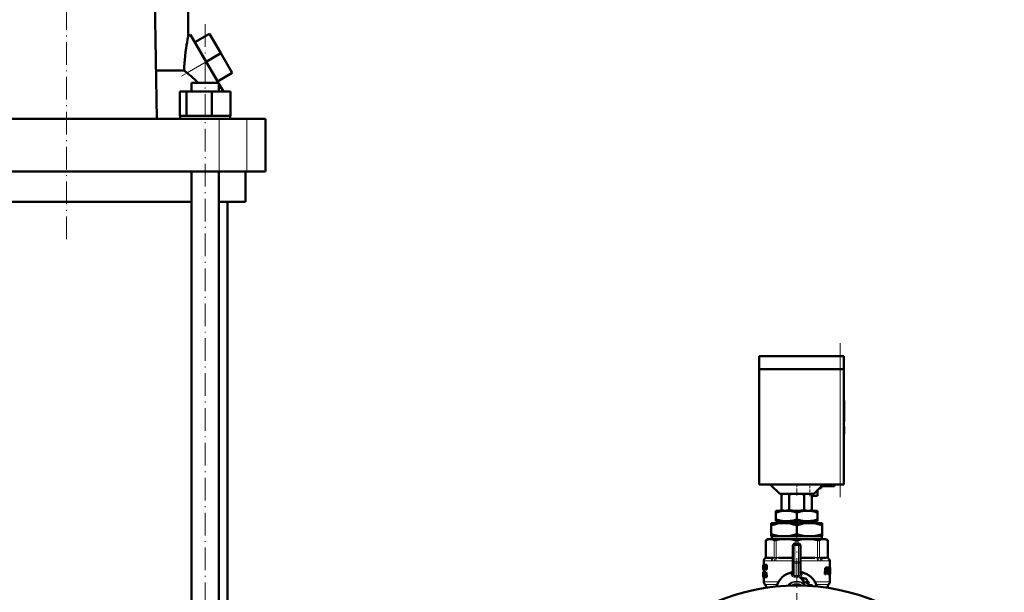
# Model space of a CAD drawing. Extents: x -2073 to 2460, y -1838 to 686.
# Tile 91 of 94: x 1905 to 2427, y -130 to 174. Entities that reach past the tile are written whole.
import ezdxf

# ---------------------------------------------------------------- set-up
doc = ezdxf.new("R2010")
doc.units = 0
doc.linetypes.add('DASHDOT', pattern=[18.5, 12, -3, 0.5, -3])

msp = doc.modelspace()

# ---------------------------------------------------------------- linework, layer by layer
at = {"color": 7, "linetype": 'DASHDOT', "lineweight": 18}
for p, q in [((1930.12, 57.15), (1930.12, 295.23)), ((2003.66, -210.91), (2003.66, 171.89)), ((1991.15, 143.62), (2012.19, 155.77)), ((2340.27, -79.66), (2340.27, 1.94)), ((2317.27, -93.47), (2317.27, -379.55))]:
    msp.add_line(p, q, dxfattribs=at)
at = {"color": 7, "lineweight": 50}
for p, q in [((1994.62, 164.68), (1994.62, 190.74)), ((1977.07, 183.99), (1978.1, 120.99)), ((1994.62, 164.68), (1996, 165.48)), ((1996, 165.48), (2004.25, 151.19)), ((1998.25, 161.58), (2006.05, 166.08)), ((2012.05, 155.69), (2006.05, 166.08)), ((2004.25, 151.19), (1998.25, 161.58)), ((2004.25, 151.19), (2012.05, 155.69)), ((2018.05, 145.3), (2012.05, 155.69)), ((1977.68, 146.6), (1992.5, 146.6)), ((2010.72, 139.99), (2004.25, 151.19)), ((2010.25, 140.8), (2005.6, 148.86)), ((2010.25, 140.8), (2018.05, 145.3)), ((1996.36, 139.99), (2008.82, 139.99)), ((1996.36, 135.49), (1996.36, 139.99)), ((2008.82, 139.99), (2010.96, 139.99)), ((2010.96, 139.57), (2010.96, 139.99)), ((2010.96, 135.49), (2010.96, 139.99)), ((2012.83, 136.34), (2010.96, 139.57)), ((2012.83, 135.49), (2012.83, 136.34)), ((2012.83, 136.34), (2013.32, 135.49)), ((1990.28, 135.49), (1993.86, 135.49)), ((1990.28, 122.49), (1990.28, 135.49)), ((1993.86, 135.49), (2007.25, 135.49)), ((1993.86, 122.49), (1993.86, 135.49)), ((2007.25, 135.49), (2017.05, 135.49)), ((2007.25, 122.49), (2007.25, 135.49)), ((2017.05, 122.49), (2017.05, 135.49)), ((2017.05, 122.49), (2017.05, 135.49)), ((1849.13, 120.99), (2011.11, 120.99)), ((1990.28, 122.49), (1990.65, 122.49)), ((1990.46, 122.49), (1993.49, 122.49)), ((1990.46, 122.49), (1990.46, 120.99)), ((1993.49, 122.49), (1993.86, 122.49)), ((1993.86, 122.49), (1995.24, 122.49)), ((1995.24, 122.49), (2003.66, 122.49)), ((2003.66, 122.49), (2005.87, 122.49)), ((2005.87, 122.49), (2007.25, 122.49)), ((2007.25, 122.49), (2008.26, 122.49)), ((2008.26, 122.49), (2016.03, 122.49)), ((2011.11, 120.99), (2025.69, 120.99)), ((2016.03, 122.49), (2017.05, 122.49)), ((2016.86, 122.49), (2016.86, 120.99)), ((2016.86, 122.49), (2016.86, 120.99)), ((2025.69, 120.99), (2035.62, 120.99)), ((2035.62, 92.99), (2035.62, 120.99)), ((2011.11, 92.99), (1849.13, 92.99)), ((1996.36, -179.01), (1996.36, 92.99)), ((2010.96, -179.01), (2010.96, 92.99)), ((2025.69, 92.99), (2011.11, 92.99)), ((2025.12, 92.99), (2025.12, 76.99)), ((2035.62, 92.99), (2025.69, 92.99)), ((1996.36, 76.99), (1863.88, 76.99)), ((2025.12, 76.99), (2010.96, 76.99)), ((2015.47, -179.01), (2015.47, 76.99)), ((2297.27, -4.86), (2340.27, -4.86)), ((2297.27, -11.76), (2297.27, -4.86)), ((2342.27, -4.86), (2340.27, -4.86)), ((2342.27, -11.76), (2342.27, -4.86)), ((2297.27, -11.76), (2340.27, -11.76)), ((2297.27, -11.86), (2340.27, -11.86)), ((2297.27, -11.86), (2297.27, -72.86)), ((2297.37, -11.86), (2297.37, -11.76)), ((2342.27, -11.76), (2340.27, -11.76)), ((2340.27, -11.86), (2341.69, -11.86)), ((2341.69, -11.86), (2342.27, -11.86)), ((2342.17, -11.86), (2342.17, -11.76)), ((2342.27, -72.86), (2342.27, -11.86)), ((2342.27, -28.42), (2342.37, -28.42)), ((2342.27, -29.94), (2342.37, -29.94)), ((2342.37, -28.42), (2342.37, -29.94)), ((2342.37, -29.9), (2342.37, -30.89)), ((2342.37, -35.89), (2342.37, -29.94)), ((2342.37, -30.89), (2342.37, -31.89)), ((2342.37, -31.89), (2342.37, -33.9)), ((2342.37, -33.9), (2342.37, -34.53)), ((2342.37, -34.53), (2342.37, -39.47)), ((2342.37, -39.11), (2342.37, -35.89)), ((2342.27, -39.11), (2342.37, -39.11)), ((2342.27, -39.47), (2342.37, -39.47)), ((2342.27, -42.22), (2342.37, -42.22)), ((2342.27, -42.22), (2342.37, -42.22)), ((2342.27, -42.31), (2342.37, -42.31)), ((2342.27, -46.2), (2342.37, -46.2)), ((2342.27, -46.32), (2342.37, -46.32)), ((2342.37, -42.38), (2342.37, -42.22)), ((2342.37, -42.22), (2342.37, -42.22)), ((2342.37, -42.31), (2342.37, -46.2)), ((2342.37, -46.32), (2342.37, -46.2)), ((2297.27, -72.86), (2340.27, -72.86)), ((2308.27, -77.86), (2303.27, -72.86)), ((2331.27, -72.86), (2326.27, -77.86)), ((2337.27, -72.86), (2337.27, -73.86)), ((2341.69, -72.86), (2340.27, -72.86)), ((2342.27, -72.86), (2341.69, -72.86)), ((2308.27, -77.86), (2326.27, -77.86)), ((2310.27, -77.86), (2309.14, -78.16)), ((2309.14, -78.16), (2309.14, -86.57)), ((2313.18, -78.16), (2313.18, -86.57)), ((2321.27, -78.15), (2321.27, -86.59)), ((2324.27, -77.86), (2325.31, -78.14)), ((2325.31, -78.14), (2325.31, -86.59)), ((2328.27, -78.86), (2328.27, -75.86)), ((2329.27, -74.86), (2330.27, -74.86)), ((2337.27, -73.86), (2330.27, -73.86)), ((2330.27, -74.86), (2330.27, -73.86)), ((2325.31, -78.86), (2328.27, -78.86)), ((2306.27, -86.86), (2306.27, -87.84)), ((2311.77, -86.86), (2306.27, -86.86)), ((2306.27, -91.44), (2306.27, -87.84)), ((2310.24, -86.86), (2309.14, -86.57)), ((2310.24, -86.86), (2316.65, -86.86)), ((2322.77, -86.86), (2311.77, -86.86)), ((2317.89, -86.86), (2316.65, -86.86)), ((2317.27, -91.44), (2317.27, -87.84)), ((2317.89, -86.86), (2322.81, -86.86)), ((2328.27, -86.86), (2322.77, -86.86)), ((2323.79, -86.86), (2322.81, -86.86)), ((2323.79, -86.86), (2324.3, -86.86)), ((2324.3, -86.86), (2325.31, -86.59)), ((2328.27, -86.86), (2328.27, -87.84)), ((2328.27, -91.44), (2328.27, -87.84)), ((2303.77, -94.57), (2303.77, -93.36)), ((2310.52, -93.36), (2303.77, -93.36)), ((2306.27, -92.36), (2306.27, -91.44)), ((2310.42, -92.36), (2306.27, -92.36)), ((2306.79, -93.36), (2306.79, -92.36)), ((2310.42, -92.36), (2313.12, -92.36)), ((2324.02, -93.36), (2310.52, -93.36)), ((2321.42, -92.36), (2313.12, -92.36)), ((2321.42, -92.36), (2324.12, -92.36)), ((2330.77, -93.36), (2324.02, -93.36)), ((2328.27, -92.36), (2324.12, -92.36)), ((2327.75, -92.36), (2327.75, -93.36)), ((2328.27, -91.44), (2328.27, -92.36)), ((2330.77, -93.36), (2330.77, -94.57)), ((2303.77, -99.23), (2303.77, -94.57)), ((2317.27, -99.23), (2317.27, -94.57)), ((2330.77, -99.23), (2330.77, -94.57)), ((2301.97, -101.86), (2300.88, -102.49)), ((2301.03, -102.42), (2300.88, -102.49)), ((2300.88, -111.72), (2300.88, -102.49)), ((2301.97, -101.86), (2303.14, -101.86)), ((2303.14, -101.86), (2311.42, -101.86)), ((2303.77, -100.36), (2303.77, -99.23)), ((2308.86, -100.36), (2303.77, -100.36)), ((2304.05, -100.36), (2304.05, -101.86)), ((2308.86, -100.36), (2312.18, -100.36)), ((2311.42, -101.86), (2323.13, -101.86)), ((2322.36, -100.36), (2312.18, -100.36)), ((2316.27, -104.36), (2318.27, -104.36)), ((2322.36, -100.36), (2325.68, -100.36)), ((2323.13, -101.86), (2331.41, -101.86)), ((2330.77, -100.36), (2325.68, -100.36)), ((2330.49, -101.86), (2330.49, -100.36)), ((2330.77, -99.23), (2330.77, -100.36)), ((2331.41, -101.86), (2332.57, -101.86)), ((2332.57, -101.86), (2333.67, -102.49)), ((2333.67, -102.49), (2333.52, -102.42)), ((2333.67, -111.72), (2333.67, -102.49)), ((2315.27, -113.95), (2315.27, -105.36)), ((2319.27, -105.36), (2319.27, -113.95)), ((2299.77, -113.31), (2299.77, -115.47)), ((2304.47, -111.86), (2301.43, -111.86)), ((2315.01, -111.86), (2307.67, -111.86)), ((2315.27, -120.59), (2315.27, -113.95)), ((2319.27, -120.59), (2319.27, -113.95)), ((2326.87, -111.86), (2319.54, -111.86)), ((2333.11, -111.86), (2330.07, -111.86)), ((2334.77, -113.31), (2334.77, -117.02)), ((2299.49, -115.47), (2299.47, -115.61)), ((2299.47, -115.61), (2299.47, -116.68)), ((2299.47, -116.68), (2299.47, -116.73)), ((2299.47, -116.73), (2299.47, -116.8)), ((2299.47, -116.8), (2299.47, -117.87)), ((2299.47, -117.69), (2299.47, -117.87)), ((2299.47, -117.69), (2299.5, -117.69)), ((2299.48, -119.43), (2299.47, -119.51)), ((2299.47, -119.51), (2299.47, -120.05)), ((2299.47, -119.51), (2299.52, -119.51)), ((2299.48, -116.73), (2299.5, -116.73)), ((2299.48, -119.43), (2299.54, -119.43)), ((2299.49, -115.47), (2299.5, -115.47)), ((2299.49, -118.05), (2299.5, -118.05)), ((2299.49, -119.41), (2299.77, -119.41)), ((2299.5, -115.47), (2299.64, -115.47)), ((2299.5, -118.05), (2299.5, -115.47)), ((2299.5, -118.05), (2299.65, -118.05)), ((2299.54, -119.94), (2299.53, -120.02)), ((2299.53, -120.02), (2299.53, -120.13)), ((2299.53, -120.02), (2299.64, -120.02)), ((2299.54, -115.94), (2299.54, -116.52)), ((2299.54, -115.94), (2299.64, -115.94)), ((2299.54, -116.52), (2299.64, -116.52)), ((2299.54, -116.99), (2299.54, -117.58)), ((2299.54, -116.99), (2299.64, -116.99)), ((2299.54, -117.58), (2299.65, -117.58)), ((2299.54, -119.94), (2299.61, -119.94)), ((2299.55, -119.89), (2299.59, -119.89)), ((2299.57, -119.41), (2299.87, -119.41)), ((2299.62, -119.97), (2299.6, -119.91)), ((2299.61, -119.43), (2299.91, -119.43)), ((2299.64, -120.05), (2299.62, -119.97)), ((2299.95, -115.47), (2299.64, -115.47)), ((2299.64, -115.47), (2299.64, -115.94)), ((2299.95, -115.94), (2299.64, -115.94)), ((2299.94, -116.52), (2299.64, -116.52)), ((2299.64, -116.52), (2299.64, -116.99)), ((2299.94, -116.99), (2299.64, -116.99)), ((2299.64, -119.51), (2299.64, -120.05)), ((2299.64, -119.51), (2299.8, -119.51)), ((2299.96, -117.58), (2299.65, -117.58)), ((2299.65, -117.58), (2299.65, -118.05)), ((2299.96, -118.05), (2299.65, -118.05)), ((2299.77, -118.05), (2299.77, -119.41)), ((2299.8, -119.46), (2300.01, -119.46)), ((2299.8, -119.9), (2299.8, -119.46)), ((2299.8, -119.9), (2299.84, -119.9)), ((2299.84, -115.94), (2299.84, -116.52)), ((2299.84, -116.99), (2299.84, -117.58)), ((2299.84, -121.59), (2299.84, -119.9)), ((2299.91, -119.43), (2299.92, -119.46)), ((2299.94, -116.52), (2299.94, -116.99)), ((2299.95, -115.47), (2299.95, -115.94)), ((2299.96, -115.47), (2300.21, -115.47)), ((2299.96, -115.92), (2299.96, -115.47)), ((2299.96, -115.92), (2300.01, -115.92)), ((2299.96, -117.58), (2299.96, -118.05)), ((2299.96, -117.6), (2300.01, -117.6)), ((2299.96, -118.05), (2299.96, -117.6)), ((2299.96, -118.05), (2300.21, -118.05)), ((2299.96, -119.9), (2299.96, -121.59)), ((2299.96, -119.9), (2300.01, -119.9)), ((2300.01, -117.6), (2300.01, -115.92)), ((2300.01, -119.46), (2300.32, -119.46)), ((2300.01, -119.46), (2300.01, -119.9)), ((2300.01, -119.9), (2300.32, -119.9)), ((2300.15, -115.92), (2300.15, -117.6)), ((2300.15, -115.92), (2300.21, -115.92)), ((2300.15, -117.6), (2300.21, -117.6)), ((2300.21, -115.47), (2300.34, -115.47)), ((2300.21, -115.47), (2300.21, -115.92)), ((2300.21, -115.92), (2300.34, -115.92)), ((2300.21, -117.6), (2300.34, -117.6)), ((2300.21, -117.6), (2300.21, -118.05)), ((2300.21, -118.05), (2300.34, -118.05)), ((2300.27, -119.9), (2300.27, -121.59)), ((2300.32, -119.46), (2300.32, -119.9)), ((2300.34, -115.47), (2300.54, -115.47)), ((2300.34, -118.05), (2300.34, -115.47)), ((2300.34, -118.05), (2300.51, -118.05)), ((2300.51, -116.22), (2300.51, -116.22)), ((2300.51, -116.63), (2300.51, -118.05)), ((2300.51, -118.05), (2300.83, -118.05)), ((2300.54, -115.47), (2300.86, -115.47)), ((2300.57, -119.46), (2300.81, -119.46)), ((2300.68, -119.92), (2300.68, -119.92)), ((2301.14, -119.46), (2300.81, -119.46)), ((2300.83, -117.65), (2300.83, -118.05)), ((2300.86, -115.47), (2300.94, -115.87)), ((2300.9, -117.04), (2300.95, -117.25)), ((2300.93, -118.05), (2301.16, -118.05)), ((2300.94, -115.47), (2301.16, -115.47)), ((2300.94, -116.9), (2300.94, -115.47)), ((2300.95, -117.25), (2300.95, -117.25)), ((2301.16, -115.47), (2301.49, -115.47)), ((2301.16, -115.47), (2301.16, -118.05)), ((2301.16, -118.05), (2301.49, -118.05)), ((2301.49, -115.47), (2301.49, -118.05)), ((2314.64, -119.42), (2314.69, -119.62)), ((2314.7, -121.07), (2314.69, -119.62)), ((2315.27, -119.88), (2315.27, -119.89)), ((2319.27, -119.88), (2319.27, -119.89)), ((2319.86, -119.62), (2319.82, -119.61)), ((2319.86, -119.62), (2319.84, -121.07)), ((2319.86, -119.62), (2319.9, -119.42)), ((2332.34, -117.71), (2332.13, -120.14)), ((2332.39, -117.44), (2332.74, -117.44)), ((2332.47, -117.22), (2332.81, -117.22)), ((2332.69, -117.71), (2332.48, -120.14)), ((2332.57, -117.07), (2332.92, -117.07)), ((2332.69, -117.02), (2333.03, -117.02)), ((2332.94, -120.26), (2333.13, -117.94)), ((2333, -119.55), (2333.22, -119.55)), ((2333.03, -117.02), (2333.9, -117.02)), ((2333.03, -119.22), (2333.12, -119.22)), ((2333.04, -119.08), (2333.13, -119.08)), ((2333.06, -118.86), (2333.23, -118.86)), ((2333.13, -119.08), (2333.12, -119.22)), ((2333.17, -117.77), (2333.24, -117.71)), ((2333.24, -118.8), (2333.17, -118.86)), ((2333.22, -119.55), (2333.71, -119.55)), ((2333.23, -118.86), (2333.5, -118.86)), ((2333.24, -117.71), (2333.6, -117.71)), ((2333.24, -118.8), (2333.57, -118.8)), ((2333.27, -117.71), (2333.33, -117.77)), ((2333.34, -117.94), (2333.28, -118.63)), ((2333.28, -118.63), (2333.61, -118.63)), ((2333.33, -117.77), (2333.65, -117.77)), ((2333.34, -117.94), (2333.66, -117.94)), ((2333.57, -118.8), (2333.5, -118.86)), ((2333.6, -117.71), (2333.65, -117.77)), ((2333.66, -117.94), (2333.61, -118.63)), ((2333.85, -119.43), (2333.81, -120.14)), ((2334, -118.86), (2334.08, -117.71)), ((2334.07, -117.02), (2334.01, -117.12)), ((2334.05, -117.23), (2334.31, -117.23)), ((2334.07, -117.02), (2334.38, -117.02)), ((2334.38, -117.02), (2334.96, -117.02)), ((2334.51, -119.32), (2334.48, -120.14)), ((2334.51, -119.3), (2334.51, -119.32)), ((2334.51, -119.32), (2334.81, -119.32)), ((2334.52, -119.09), (2334.65, -119.09)), ((2334.52, -119.16), (2334.81, -119.16)), ((2334.54, -118.76), (2334.59, -118.76)), ((2334.55, -118.62), (2334.6, -118.62)), ((2334.56, -118.34), (2334.84, -118.34)), ((2334.56, -118.4), (2334.66, -118.4)), ((2334.57, -118.17), (2334.85, -118.17)), ((2334.58, -117.94), (2334.86, -117.94)), ((2334.6, -118.62), (2334.59, -118.76)), ((2334.6, -117.77), (2334.86, -117.77)), ((2334.64, -117.71), (2334.83, -117.71)), ((2334.65, -119.09), (2334.78, -119.09)), ((2334.66, -118.4), (2334.81, -118.4)), ((2334.77, -117.02), (2335.07, -117.02)), ((2334.77, -117.02), (2334.98, -117.02)), ((2334.78, -119.09), (2334.81, -119.16)), ((2334.81, -119.32), (2334.78, -120.14)), ((2334.83, -117.71), (2334.86, -117.77)), ((2334.86, -117.94), (2334.85, -118.17)), ((2334.99, -117.07), (2334.96, -117.02)), ((2334.96, -120.26), (2334.98, -119.26)), ((2334.98, -118.97), (2334.97, -118.81)), ((2334.98, -118.69), (2334.99, -118.52)), ((2335, -118.23), (2335.01, -117.71)), ((2335.01, -117.23), (2335.06, -117.23)), ((2335.07, -117.02), (2335.07, -117.02)), ((2335.07, -117.02), (2335.07, -120.35)), ((2299.47, -120.05), (2299.49, -120.05)), ((2299.48, -120.66), (2299.47, -120.83)), ((2299.47, -120.83), (2299.47, -121.04)), ((2299.47, -120.83), (2299.52, -120.83)), ((2299.47, -121.04), (2299.47, -121.31)), ((2299.47, -121.04), (2299.55, -121.04)), ((2299.47, -121.31), (2299.47, -121.67)), ((2299.47, -121.31), (2299.58, -121.31)), ((2299.47, -121.67), (2299.47, -121.91)), ((2299.47, -121.67), (2299.49, -121.67)), ((2299.47, -121.91), (2299.49, -121.91)), ((2299.49, -120.43), (2299.48, -120.52)), ((2299.48, -120.52), (2299.48, -120.66)), ((2299.48, -120.52), (2299.5, -120.52)), ((2299.48, -120.66), (2299.5, -120.66)), ((2299.48, -122.04), (2299.5, -122.08)), ((2299.48, -122.04), (2299.51, -122.04)), ((2299.49, -120.41), (2299.49, -120.43)), ((2299.49, -121.94), (2299.49, -121.36)), ((2299.49, -121.36), (2299.58, -121.36)), ((2299.5, -122.08), (2299.54, -122.08)), ((2299.51, -121.56), (2299.57, -121.56)), ((2299.53, -120.13), (2299.53, -120.25)), ((2299.53, -120.13), (2299.83, -120.13)), ((2299.53, -120.25), (2299.54, -120.34)), ((2299.53, -120.25), (2299.83, -120.25)), ((2299.55, -121.02), (2299.53, -120.93)), ((2299.54, -120.34), (2299.56, -120.43)), ((2299.54, -120.34), (2299.84, -120.34)), ((2299.54, -122.08), (2299.84, -122.08)), ((2299.55, -120.43), (2299.58, -120.52)), ((2299.55, -120.43), (2299.84, -120.43)), ((2299.56, -121.12), (2299.55, -121.02)), ((2299.58, -121.23), (2299.56, -121.12)), ((2299.57, -121.55), (2299.58, -121.47)), ((2299.58, -120.52), (2299.61, -120.66)), ((2299.58, -120.52), (2299.84, -120.52)), ((2299.58, -121.47), (2299.58, -121.36)), ((2299.58, -122.04), (2299.88, -122.04)), ((2299.61, -120.66), (2299.84, -120.66)), ((2299.62, -121.91), (2299.8, -121.91)), ((2299.63, -120.83), (2299.84, -120.83)), ((2299.64, -120.05), (2299.84, -120.05)), ((2299.65, -121.04), (2299.84, -121.04)), ((2299.65, -121.67), (2299.8, -121.67)), ((2299.66, -121.31), (2299.84, -121.31)), ((2299.77, -122.08), (2299.77, -124.53)), ((2299.8, -121.59), (2299.84, -121.59)), ((2299.8, -122.04), (2299.8, -121.59)), ((2299.8, -122.04), (2300.01, -122.04)), ((2299.83, -120.05), (2299.83, -120.13)), ((2299.83, -120.13), (2299.83, -120.25)), ((2299.83, -120.25), (2299.84, -120.34)), ((2299.89, -122.04), (2299.88, -122.04)), ((2299.96, -121.59), (2300.01, -121.59)), ((2300.01, -121.59), (2300.32, -121.59)), ((2300.01, -121.59), (2300.01, -122.04)), ((2300.01, -122.04), (2300.28, -122.04)), ((2300.28, -122.04), (2300.47, -122.04)), ((2300.32, -121.59), (2300.32, -121.6)), ((2300.53, -121.46), (2300.47, -122.04)), ((2300.79, -122.04), (2300.47, -122.04)), ((2300.53, -121.46), (2300.85, -121.46)), ((2300.57, -121.02), (2300.66, -120.14)), ((2300.57, -121.02), (2300.8, -121.02)), ((2300.66, -120.14), (2300.7, -120.14)), ((2300.7, -120.15), (2300.8, -121.02)), ((2300.85, -121.46), (2300.79, -122.04)), ((2300.92, -122.04), (2300.85, -121.46)), ((2300.92, -122.04), (2301.17, -122.04)), ((2301.5, -122.04), (2301.17, -122.04)), ((2319.25, -122.25), (2319.25, -122.26)), ((2319.25, -122.26), (2319.3, -122.52)), ((2321.62, -125.15), (2321.79, -125.15)), ((2322.1, -124.37), (2321.79, -125.15)), ((2322.38, -123.66), (2322.62, -123.03)), ((2323.89, -125.16), (2323.37, -125.66)), ((2332.13, -120.14), (2332.48, -120.14)), ((2332.23, -120.48), (2332.58, -120.48)), ((2332.58, -120.48), (2332.84, -120.48)), ((2333.81, -120.14), (2334.12, -120.14)), ((2333.89, -120.48), (2334.2, -120.48)), ((2334.2, -120.48), (2334.39, -120.48)), ((2334.48, -120.14), (2334.78, -120.14)), ((2334.52, -120.48), (2334.83, -120.48)), ((2334.77, -120.48), (2334.77, -124.53)), ((2334.83, -120.48), (2334.93, -120.48)), ((2334.93, -120.48), (2335.05, -120.48)), ((2334.96, -120.14), (2335.03, -120.14)), ((2335.05, -120.48), (2335.07, -120.48)), ((2335.07, -120.48), (2335.07, -120.35)), ((2300.44, -126.03), (2300.36, -125.95)), ((2301.02, -127.44), (2301.02, -127.69)), ((2323.37, -125.66), (2323.21, -125.66)), ((2324.54, -126.25), (2324.7, -126.25)), ((2333.52, -127.44), (2333.52, -127.69)), ((2334.11, -126.03), (2334.19, -125.95))]:
    msp.add_line(p, q, dxfattribs=at)
at = {"color": 7, "lineweight": 18}
for p, q in [((1994.1, 145.33), (2004.25, 151.19)), ((2011.11, 92.99), (2011.11, 120.99)), ((2025.69, 92.99), (2025.69, 120.99)), ((2340.27, -11.76), (2340.27, -4.86)), ((2340.27, -11.86), (2340.27, -11.76)), ((2340.27, -11.86), (2340.27, -72.86)), ((2301.03, -102.42), (2301.03, -111.7)), ((2305.24, -111.7), (2305.24, -102.42)), ((2306.33, -102.42), (2306.33, -111.7)), ((2316.27, -104.36), (2316.27, -105.36)), ((2316.51, -104.36), (2316.51, -102.42)), ((2318.04, -102.42), (2318.04, -104.36)), ((2318.27, -104.36), (2318.27, -105.36)), ((2328.22, -111.7), (2328.22, -102.42)), ((2329.3, -102.42), (2329.3, -111.7)), ((2333.52, -111.7), (2333.52, -102.42)), ((2315.27, -105.36), (2316.27, -105.36)), ((2316.27, -105.36), (2316.27, -113.95)), ((2318.27, -105.36), (2316.27, -105.36)), ((2318.27, -113.95), (2318.27, -105.36)), ((2318.27, -105.36), (2319.27, -105.36)), ((2299.79, -113.34), (2299.77, -113.31)), ((2299.85, -113.36), (2303.77, -113.36)), ((2300.88, -111.9), (2300.75, -111.9)), ((2300.88, -111.72), (2301.01, -111.71)), ((2300.9, -111.9), (2300.88, -111.9)), ((2301.16, -111.87), (2300.9, -111.9)), ((2301.01, -111.71), (2301.03, -111.7)), ((2301.03, -111.7), (2301.32, -111.67)), ((2301.62, -111.66), (2304.66, -111.66)), ((2305.42, -113.34), (2304.4, -113.34)), ((2305.11, -111.9), (2304.79, -111.87)), ((2304.95, -111.67), (2305.24, -111.7)), ((2305.13, -111.9), (2305.11, -111.9)), ((2305.24, -111.7), (2305.27, -111.71)), ((2306.14, -113.36), (2315.27, -113.36)), ((2306.28, -111.9), (2306.22, -111.9)), ((2306.27, -111.71), (2306.33, -111.7)), ((2306.97, -111.87), (2306.28, -111.9)), ((2306.33, -111.7), (2307.04, -111.67)), ((2307.75, -111.66), (2315.08, -111.66)), ((2315.27, -111.86), (2315.01, -111.86)), ((2315.08, -111.66), (2315.27, -111.66)), ((2315.27, -113.95), (2316.27, -113.95)), ((2316.27, -113.95), (2318.27, -113.95)), ((2316.27, -113.95), (2316.27, -114.65)), ((2316.27, -121.14), (2316.27, -114.65)), ((2318.27, -114.65), (2316.27, -114.65)), ((2318.27, -113.95), (2318.27, -114.65)), ((2318.27, -113.95), (2319.27, -113.95)), ((2318.27, -114.65), (2318.27, -121.14)), ((2319.27, -111.66), (2319.46, -111.66)), ((2319.54, -111.86), (2319.27, -111.86)), ((2319.27, -113.36), (2328.41, -113.36)), ((2319.46, -111.66), (2326.79, -111.66)), ((2327.51, -111.67), (2328.22, -111.7)), ((2328.27, -111.9), (2327.57, -111.87)), ((2328.22, -111.7), (2328.27, -111.71)), ((2328.32, -111.9), (2328.27, -111.9)), ((2330.15, -113.34), (2329.13, -113.34)), ((2329.28, -111.71), (2329.3, -111.7)), ((2329.3, -111.7), (2329.59, -111.67)), ((2329.44, -111.9), (2329.41, -111.9)), ((2329.76, -111.87), (2329.44, -111.9)), ((2329.89, -111.66), (2332.93, -111.66)), ((2330.77, -113.36), (2334.69, -113.36)), ((2333.22, -111.67), (2333.52, -111.7)), ((2333.65, -111.9), (2333.38, -111.87)), ((2333.52, -111.7), (2333.54, -111.71)), ((2333.54, -111.71), (2333.67, -111.72)), ((2333.67, -111.9), (2333.65, -111.9)), ((2333.8, -111.9), (2333.67, -111.9)), ((2334.77, -113.31), (2334.76, -113.34)), ((2300.9, -117.04), (2300.94, -117.04)), ((2299.77, -124.53), (2307.65, -124.53)), ((2316.27, -121.14), (2317.27, -121.11)), ((2317.77, -121.13), (2318.27, -121.14)), ((2326.89, -124.53), (2334.77, -124.53)), ((2300.36, -125.95), (2306.92, -125.95)), ((2300.44, -126.03), (2306.89, -126.03)), ((2301.02, -127.44), (2302.76, -127.44)), ((2315.83, -126.36), (2318.72, -126.36)), ((2315.83, -126.36), (2315.83, -126.49)), ((2318.72, -126.36), (2318.72, -126.49)), ((2323.91, -126.4), (2324.07, -126.4)), ((2327.62, -125.95), (2334.19, -125.95)), ((2327.65, -126.03), (2334.11, -126.03)), ((2331.79, -127.44), (2333.52, -127.44))]:
    msp.add_line(p, q, dxfattribs=at)
at = {"color": 7, "linetype": 'DASHDOT', "lineweight": 18, "ltscale": 0.002997}
msp.add_line((2342.26, -34.53), (2342.38, -34.53), dxfattribs=at)
at = {"color": 7, "linetype": 'DASHDOT', "lineweight": 18, "ltscale": 0.159087}
msp.add_line((2317.27, -72.33), (2317.27, -78.69), dxfattribs=at)
at = {"color": 7, "linetype": 'DASHDOT', "lineweight": 18, "ltscale": 0.060014}
msp.add_line((2324.27, -72.66), (2324.27, -75.06), dxfattribs=at)
at = {"color": 7, "linetype": 'DASHDOT', "lineweight": 18, "ltscale": 0.090027}
msp.add_line((2324.27, -75.56), (2324.27, -79.16), dxfattribs=at)
at = {"color": 7, "linetype": 'DASHDOT', "lineweight": 18, "ltscale": 0.036911}
msp.add_line((2317.27, -86.5), (2317.27, -87.98), dxfattribs=at)
at = {"color": 7, "linetype": 'DASHDOT', "lineweight": 18, "ltscale": 0.094162}
msp.add_line((2317.27, -91.13), (2317.27, -94.9), dxfattribs=at)
at = {"color": 7, "linetype": 'DASHDOT', "lineweight": 18, "ltscale": 0.153836}
msp.add_line((2317.27, -104.87), (2317.27, -98.72), dxfattribs=at)
at = {"color": 7, "linetype": 'DASHDOT', "lineweight": 18, "ltscale": 0.059998}
for p, q in [((2316.07, -105.36), (2318.47, -105.36)), ((2316.07, -113.95), (2318.47, -113.95))]:
    msp.add_line(p, q, dxfattribs=at)
at = {"color": 7, "linetype": 'DASHDOT', "lineweight": 18, "ltscale": 0.257574}
msp.add_line((2316.27, -114.81), (2316.27, -104.5), dxfattribs=at)
at = {"color": 7, "linetype": 'DASHDOT', "lineweight": 18, "ltscale": 0.257589}
msp.add_line((2318.27, -104.5), (2318.27, -114.81), dxfattribs=at)
at = {"color": 7, "linetype": 'DASHDOT', "lineweight": 18, "ltscale": 0.086621}
msp.add_line((2319, -126.36), (2315.54, -126.36), dxfattribs=at)
at = {"color": 7, "linetype": 'DASHDOT', "lineweight": 18, "ltscale": 0.002353}
msp.add_line((2317.27, -126.03), (2317.27, -125.94), dxfattribs=at)
at = {"color": 7, "linetype": 'DASHDOT', "lineweight": 18, "ltscale": 0.007392}
msp.add_line((2317.27, -127.42), (2317.27, -127.71), dxfattribs=at)
at = {"color": 7, "lineweight": 50}
for points in [[(1992.5, 146.6), (1992.58, 148.52), (1992.69, 150.42), (1993.01, 154.13), (1993.27, 156.38), (1993.56, 158.49)], [(2313.18, -78.16), (2312.1, -77.94), (2311.16, -77.87), (2310.22, -77.94), (2309.14, -78.16)], [(2317.27, -77.86), (2315.77, -77.9), (2314.12, -78.04), (2313.18, -78.16)], [(2321.27, -78.15), (2319.52, -77.96), (2318, -77.87), (2317.27, -77.86)], [(2311.77, -86.86), (2310.84, -86.89), (2309.92, -86.98), (2309.07, -87.11), (2308.22, -87.29), (2307.24, -87.54), (2306.27, -87.84)], [(2309.14, -86.57), (2310.23, -86.79), (2311.16, -86.86), (2312.1, -86.79), (2313.18, -86.57)], [(2317.27, -87.84), (2316.37, -87.56), (2315.46, -87.32), (2314.25, -87.07), (2313.01, -86.92), (2311.77, -86.86)], [(2322.77, -86.86), (2321.84, -86.89), (2320.92, -86.98), (2320.07, -87.11), (2319.22, -87.29), (2318.24, -87.54), (2317.27, -87.84)], [(2328.27, -87.84), (2327.37, -87.56), (2326.46, -87.32), (2325.25, -87.07), (2324.01, -86.92), (2322.77, -86.86)], [(2310.52, -93.36), (2309.66, -93.38), (2308.81, -93.45), (2307.11, -93.69), (2305.43, -94.07), (2303.77, -94.57)], [(2306.27, -91.44), (2307.92, -91.93), (2308.75, -92.11), (2309.58, -92.26), (2310.42, -92.36)], [(2317.27, -94.57), (2315.61, -94.07), (2313.93, -93.69), (2312.23, -93.45), (2311.38, -93.38), (2310.52, -93.36)], [(2313.12, -92.36), (2313.97, -92.26), (2314.81, -92.11), (2316.05, -91.81), (2317.27, -91.44)], [(2317.27, -91.44), (2318.92, -91.93), (2319.75, -92.11), (2320.58, -92.26), (2321.42, -92.36)], [(2324.02, -93.36), (2323.16, -93.38), (2322.31, -93.45), (2320.61, -93.69), (2318.93, -94.07), (2317.27, -94.57)], [(2330.77, -94.57), (2329.11, -94.07), (2327.43, -93.69), (2325.73, -93.45), (2324.88, -93.38), (2324.02, -93.36)], [(2324.12, -92.36), (2324.97, -92.26), (2325.81, -92.11), (2327.05, -91.81), (2328.27, -91.44)], [(2303.14, -101.86), (2302.5, -101.91), (2301.87, -102.07), (2301.45, -102.22), (2301.03, -102.42)], [(2305.24, -102.42), (2304.51, -102.1), (2303.81, -101.92), (2303.14, -101.86)], [(2303.77, -99.23), (2305.62, -99.78), (2307.3, -100.15), (2308.86, -100.36)], [(2306.33, -102.42), (2305.79, -102.49), (2305.39, -102.47), (2305.24, -102.42)], [(2311.42, -101.86), (2309.7, -101.93), (2307.93, -102.13), (2306.33, -102.42)], [(2316.51, -102.42), (2314.74, -102.1), (2313.06, -101.92), (2311.42, -101.86)], [(2312.18, -100.36), (2313.75, -100.15), (2315.42, -99.78), (2317.27, -99.23)], [(2317.27, -99.23), (2319.12, -99.78), (2320.8, -100.15), (2322.36, -100.36)], [(2323.13, -101.86), (2321.41, -101.93), (2319.64, -102.13), (2318.04, -102.42)], [(2328.22, -102.42), (2326.45, -102.1), (2324.77, -101.92), (2323.13, -101.86)], [(2325.68, -100.36), (2327.25, -100.15), (2328.92, -99.78), (2330.77, -99.23)], [(2329.3, -102.42), (2329.15, -102.47), (2328.97, -102.49), (2328.5, -102.47), (2328.22, -102.42)], [(2331.41, -101.86), (2330.69, -101.93), (2329.96, -102.13), (2329.3, -102.42)], [(2333.52, -102.42), (2332.82, -102.11), (2332.11, -101.93), (2331.41, -101.86)], [(2299.47, -117.87), (2299.47, -118), (2299.49, -118.05)], [(2299.53, -119.45), (2299.55, -119.42), (2299.57, -119.41)], [(2314.69, -119.62), (2314.93, -119.58), (2315.06, -119.6), (2315.15, -119.65), (2315.24, -119.76), (2315.27, -119.88)], [(2333.12, -119.22), (2333.12, -119.4), (2333.15, -119.48), (2333.17, -119.53), (2333.22, -119.55)], [(2333.23, -118.86), (2333.16, -118.93), (2333.13, -119.08)], [(2334.38, -117.02), (2334.34, -117.08), (2334.31, -117.23)], [(2334.58, -117.92), (2334.6, -117.78), (2334.64, -117.71)], [(2334.59, -118.76), (2334.61, -119.02), (2334.63, -119.07), (2334.65, -119.09)], [(2334.66, -118.4), (2334.62, -118.46), (2334.6, -118.62)], [(2334.84, -118.34), (2334.83, -118.38), (2334.82, -118.39), (2334.81, -118.4)], [(2299.51, -121.56), (2299.52, -121.6), (2299.54, -121.62)], [(2314.7, -121.07), (2314.88, -121.03), (2315.04, -120.95), (2315.16, -120.85), (2315.25, -120.72), (2315.27, -120.6)], [(2319.84, -121.07), (2319.67, -121.03), (2319.5, -120.95), (2319.38, -120.85), (2319.3, -120.72), (2319.27, -120.6)], [(2321.62, -125.15), (2320.74, -124.01), (2319.79, -122.99), (2319.3, -122.52)], [(2332.13, -120.14), (2332.14, -120.31), (2332.17, -120.43), (2332.19, -120.46), (2332.23, -120.48)], [(2332.48, -120.14), (2332.49, -120.31), (2332.52, -120.43), (2332.54, -120.46), (2332.58, -120.48)], [(2332.84, -120.48), (2332.9, -120.41), (2332.94, -120.26)], [(2333.81, -120.14), (2333.81, -120.28), (2333.84, -120.44), (2333.86, -120.46), (2333.89, -120.48)], [(2334.12, -120.14), (2334.12, -120.28), (2334.16, -120.44), (2334.18, -120.46), (2334.2, -120.48)], [(2334.39, -120.48), (2334.43, -120.42), (2334.46, -120.26)], [(2334.48, -120.14), (2334.49, -120.42), (2334.52, -120.48)], [(2334.78, -120.14), (2334.78, -120.24), (2334.8, -120.44), (2334.82, -120.47), (2334.83, -120.48)], [(2334.93, -120.48), (2334.96, -120.3), (2334.96, -120.26)], [(2335.03, -120.14), (2335.04, -120.44), (2335.04, -120.47), (2335.05, -120.48)]]:
    msp.add_lwpolyline(points, dxfattribs=at)
at = {"color": 7, "lineweight": 18}
for points in [[(2305.27, -111.71), (2305.78, -111.72), (2306.27, -111.71)], [(2328.27, -111.71), (2328.97, -111.72), (2329.28, -111.71)], [(2316.33, -122.13), (2315.83, -122.1), (2315.36, -121.97), (2315.09, -121.8), (2314.87, -121.58), (2314.75, -121.34), (2314.7, -121.07)], [(2318.22, -122.13), (2317.46, -122.1), (2316.71, -122.11), (2316.33, -122.13)], [(2319.84, -121.07), (2319.79, -121.35), (2319.66, -121.6), (2319.44, -121.81), (2319.17, -121.97), (2318.71, -122.1), (2318.22, -122.13)]]:
    msp.add_lwpolyline(points, dxfattribs=at)
at = {"color": 7, "lineweight": 50}
msp.add_circle((2317.27, -236.51), 110.03, dxfattribs=at)
for centre, radius, start, end in [((2120.82, 139.8), 128.62, 168.8488, 171.649), ((1881.05, 5.06), 180.15, 51.1338, 51.7824), ((1949.06, 89.43), 71.79, 47.0694, 51.139), ((1949.18, 89.56), 71.61, 44.7681, 47.0684), ((2323.46, -85.94), 8.1, 93.8646, 105.7504), ((2323.14, -85.91), 8.07, 74.3961, 86.1527), ((2317.52, -55.68), 31.19, 262.0055, 268.4072), ((2317.04, -55.88), 30.99, 271.5777, 277.8431), ((2323.49, -78.65), 8.24, 254.3235, 265.2431), ((2323.11, -78.69), 8.2, 274.7406, 285.5314), ((2316.27, -105.36), 1, 90, 180), ((2317.26, -98.77), 3.73, 258.3238, 270.1707), ((2317.28, -98.76), 3.73, 269.8321, 281.6725), ((2318.27, -105.36), 1, 0, 90), ((2301.27, -113.31), 1.5, 110.5177, 180), ((2300.68, -111.72), 0.2, 290.5165, 359.9999), ((2333.87, -111.72), 0.2, 180.0001, 249.4835), ((2333.27, -113.31), 1.5, 359.9834, 69.4823), ((2239.91, -116.74), 59.58, 0.0165, 1.0927), ((2243.96, -116.7), 55.53, 358.9821, 359.9746), ((2299.5, -119.43), 0.0248, 125.531, 190.0323), ((2311.98, -120.14), 12.49, 178.5631, 180.1555), ((2303.35, -119.91), 3.85, 175.2413, 178.8012), ((2300.2, -119.63), 0.687, 164.8283, 176.5088), ((2299.79, -119.97), 0.248, 160.8825, 173.4865), ((2299.58, -119.89), 0.0244, 106.4853, 170.0826), ((2299.56, -119.46), 0.0529, 31.7651, 83.5666), ((2299.56, -119.89), 0.0251, 33.1999, 78.8476), ((2299.47, -119.97), 0.149, 21.8787, 36.5135), ((2299.37, -119.6), 0.287, 17.5379, 34.226), ((2299.86, -119.46), 0.053, 31.7591, 83.5615), ((2455.52, -138.27), 156.09, 173.0783, 174.0305), ((2287.19, -116.57), 13.33, 359.7204, 1.5136), ((2304.92, -115.44), 4.48, 190.0104, 192.7994), ((2352.31, -104.4), 52.95, 192.0714, 193.8139), ((2351.84, -105.32), 52.48, 192.226, 194.0417), ((2297.91, -119.84), 2.77, 353.6796, 358.3431), ((2303.82, -119.83), 3.13, 181.6147, 185.8624), ((2471.23, -97.23), 171.86, 187.4325, 188.3), ((2308.31, -116.97), 7.36, 179.4536, 182.2095), ((2466.91, -97.4), 167.24, 187.5802, 188.472), ((2317.27, -130.36), 11.25, 103.5334, 162.6371), ((2317.34, -130.69), 11.58, 100.2895, 103.4877), ((2317.2, -130.69), 11.58, 76.512, 79.7106), ((2319.59, -119.89), 0.322, 156.4258, 178.4255), ((2319.56, -119.88), 0.287, 126.1882, 155.079), ((2319.61, -119.96), 0.38, 96.3363, 125.445), ((2317.27, -130.36), 11.25, 17.3622, 76.4663), ((2333.88, -117.82), 1.54, 165.5109, 175.6995), ((2333.52, -117.73), 1.17, 154.2079, 165.6194), ((2332.98, -117.47), 0.571, 135.6429, 154.0272), ((2332.7, -117.18), 0.163, 93.6909, 138.2675), ((2334.28, -117.83), 1.59, 165.9006, 175.7281), ((2333.89, -117.73), 1.19, 154.7161, 165.9308), ((2333.33, -117.47), 0.572, 136.3208, 154.5448), ((2333.04, -117.18), 0.158, 93.9134, 139.1034), ((2333.64, -117.98), 0.507, 156.3492, 175.5227), ((2332.75, -118.59), 0.531, 337.5997, 355.9584), ((2332.91, -117.88), 0.434, 352.6684, 14.6166), ((2333.08, -118.59), 0.532, 337.6203, 355.9573), ((2333.23, -117.88), 0.434, 352.6684, 14.6166), ((2333.7, -119.42), 0.137, 274.5225, 323.8495), ((2333.39, -119.15), 0.537, 320.2641, 338.6513), ((2333.89, -117.12), 0.107, 28.887, 85.6361), ((2332.71, -118.87), 1.28, 338.1164, 348.3983), ((2332.13, -118.74), 1.88, 347.9871, 356.3113), ((2333.6, -117.32), 0.462, 12.8652, 32.9613), ((2332.86, -117.51), 1.23, 3.537, 13.8801), ((2332.02, -117.57), 2.06, 356.2323, 3.7222), ((1819.34, -85.22), 515.97, 356.1195, 356.4432), ((1904.62, -95.68), 430.53, 356.7272, 357.0393), ((2333.93, -119.27), 0.888, 356.4864, 7.0833), ((2333.77, -118.14), 1.09, 349.7197, 358.4317), ((2333.91, -117.88), 0.955, 356.6451, 6.5567), ((2335.67, -118.76), 0.702, 174.3847, 184.2446), ((2329.06, -119.12), 5.93, 358.6427, 1.4527), ((2333.9, -117.29), 1.1, 3.3767, 11.1055), ((2328.62, -118.09), 6.38, 356.2144, 358.8262), ((2330.94, -117.5), 4.08, 0.8723, 3.9467), ((2327.31, -117.57), 7.7, 358.9898, 0.9957), ((2007.45, -114.99), 327.62, 359.0986, 359.6074), ((2338.3, -117.2), 3.23, 176.7474, 180.536), ((2300.64, -121.91), 1.16, 180.1643, 186.6208), ((2310.06, -120.23), 10.57, 179.7427, 182.127), ((2301.24, -121.29), 1.75, 182.2701, 188.7385), ((2300, -121.91), 0.506, 183.4115, 195.8529), ((2301.76, -120.56), 2.26, 181.5448, 189.4062), ((2299.55, -122.04), 0.0432, 186.0627, 252.1001), ((2299.53, -121.6), 0.0258, 289.8212, 350.8077), ((2299.52, -122.03), 0.0592, 289.816, 345.1357), ((2299.29, -121.51), 0.283, 340.5543, 352.0053), ((2297.81, -121.36), 1.77, 359.7531, 4.1264), ((2299.07, -121.83), 0.548, 336.9994, 351.2589), ((2297.34, -121.11), 2.31, 7.0684, 11.2147), ((2297.46, -121.53), 2.19, 349.9853, 356.2651), ((2296.6, -121.19), 3.06, 2.9639, 6.9168), ((2294.53, -121.29), 5.13, 359.805, 2.8778), ((2294.7, -121.34), 4.95, 356.1295, 0.3342), ((2301.77, -124.53), 2, 180, 225), ((2299.82, -122.03), 0.059, 289.7611, 345.1868), ((2305.68, -122.24), 10.65, 0.6083, 5.9289), ((2328.86, -122.24), 10.65, 174.0711, 179.3917), ((2308.05, -178.5), 57.35, 75.2881, 78.7368), ((2316.3, -131.25), 8.89, 38.9605, 49.6331), ((2316.39, -131.25), 8.95, 38.6505, 50.3021), ((2316.16, -131.4), 9.93, 38.9185, 51.2514), ((2332.77, -124.53), 2, 315, 360), ((2299.02, -127.44), 2, 0, 45.0002), ((2317.27, -130.36), 4.5, 59.017, 120.9823), ((2324.31, -127.21), 0.906, 115.7736, 142.2996), ((2324.46, -127.21), 0.904, 115.7101, 143.0446), ((2324.54, -127.64), 1.39, 89.8049, 116.8945), ((2324.69, -127.63), 1.39, 89.8199, 116.9068), ((2324.7, -127.8), 1.55, 83.1896, 89.9391), ((2324.7, -127.7), 1.46, 48.039, 82.874), ((2324.35, -128.15), 2.03, 41.2328, 49.0843), ((2335.52, -127.44), 2, 134.9997, 180)]:
    msp.add_arc(centre, radius, start, end, dxfattribs=at)
at = {"color": 7, "lineweight": 18}
for centre, radius, start, end in [((2301.29, -113.34), 1.5, 105.9772, 179.784), ((2299.84, -113.29), 0.073, 220.243, 277.8347), ((2300.81, -111.71), 0.196, 289.2011, 2.0769), ((2300.83, -111.71), 0.195, 288.8448, 2.6072), ((2301.13, -111.68), 0.192, 279.6889, 3.0559), ((2301.42, -114.82), 2.96, 89.7465, 95.0069), ((2301.6, -114.79), 3.13, 89.7592, 95.1871), ((2303.79, -106.21), 7.15, 269.8403, 274.8785), ((2304.48, -115.88), 4.02, 85.7024, 90.1944), ((2304.67, -114.79), 3.13, 84.8129, 90.2408), ((2304.75, -111.68), 0.199, 279.7602, 1.0432), ((2305.04, -111.7), 0.202, 288.6376, 0.5069), ((2305.06, -111.71), 0.202, 289.9883, 0.854), ((2305.65, -89.91), 21.99, 268.6539, 271.4886), ((2306.1, -104.42), 8.94, 265.6487, 270.2682), ((2307.64, -131.51), 19.65, 89.9051, 91.9429), ((2307.72, -129.84), 18.18, 89.8986, 92.1508), ((2326.83, -129.84), 18.18, 87.8492, 90.1014), ((2326.9, -131.51), 19.65, 88.0571, 90.0949), ((2328.89, -89.9), 22, 268.5123, 271.3456), ((2328.45, -104.43), 8.93, 269.7295, 274.3536), ((2329.48, -111.71), 0.202, 179.146, 250.0117), ((2329.5, -111.7), 0.202, 179.4931, 251.3624), ((2329.88, -114.79), 3.13, 89.7592, 95.1871), ((2329.79, -111.68), 0.199, 178.9568, 260.2398), ((2330.06, -115.88), 4.02, 89.8056, 94.2976), ((2330.75, -106.2), 7.16, 265.1242, 270.157), ((2332.94, -114.79), 3.13, 84.8129, 90.2408), ((2333.12, -114.82), 2.96, 84.9931, 90.2535), ((2333.41, -111.68), 0.192, 176.9441, 260.3111), ((2333.71, -111.71), 0.195, 177.3928, 251.1552), ((2333.73, -111.71), 0.196, 177.9231, 250.7989), ((2333.25, -113.34), 1.5, 0.216, 74.0228), ((2334.7, -113.29), 0.0729, 262.143, 319.7781), ((2317.27, -130.36), 11.04, 103.5334, 162.187), ((2319.63, -120.17), 0.588, 71.5745, 96.1847), ((2317.27, -130.36), 11.04, 17.8123, 76.4664), ((2317.27, -130.36), 6.21, 37.4044, 142.5949), ((2317.27, -130.36), 5.71, 41.6762, 138.3231), ((2315.74, -120.6), 0.472, 179.4074, 212.8002), ((2315.81, -120.53), 0.563, 214.2454, 243.5991), ((2315.96, -120.28), 0.858, 242.6509, 253.4953), ((2316.04, -120), 1.15, 253.3736, 262.1989), ((2316.1, -119.51), 1.64, 262.413, 275.9389), ((2317.21, -135.77), 14.65, 87.7959, 89.7516), ((2318.44, -119.52), 1.64, 264.0327, 277.6176), ((2318.5, -120), 1.15, 277.7999, 286.6272), ((2318.59, -120.28), 0.858, 286.5016, 297.3521), ((2318.73, -120.53), 0.563, 296.4023, 325.7524), ((2318.8, -120.6), 0.472, 327.2015, 0.5923), ((2315.83, -127.86), 1.5, 90, 114.689), ((2318.72, -127.86), 1.5, 65.3087, 90)]:
    msp.add_arc(centre, radius, start, end, dxfattribs=at)
for centre, major_axis, ratio, start_param, end_param in [((2301.35, -113.36), (0, -1.5), 0.995414, 3.264935, 4.712389), ((2301.43, -111.66), (0, 0.2), 0.92388, 3.141593, 4.712389), ((2304.93, -113.36), (0, -1.5), 0.771505, 3.264935, 4.712389), ((2305.5, -113.34), (0.14, -1.49), 0.734075, 3.351169, 4.642046), ((2304.47, -111.66), (0, 0.2), 0.92388, 3.141593, 4.712389), ((2306.43, -113.34), (-0.13, -1.49), 0.675962, 3.481187, 4.772063), ((2307.09, -113.36), (0, -1.5), 0.636223, 3.264935, 4.712389), ((2306.19, -111.71), (0.007, -0.2), 0.408466, 0.272287, 1.557437), ((2306.25, -111.7), (0.008, -0.2), 0.382405, 0.255495, 1.554996), ((2306.96, -111.67), (0.008, -0.2), 0.382432, 0.102908, 1.555785), ((2307.67, -111.66), (0, 0.2), 0.382683, 3.141593, 4.712389), ((2315.01, -111.66), (0, 0.2), 0.382683, 3.141593, 4.712389), ((2316.27, -113.95), (-1, 0), 0.707107, 0, 1.570796), ((2318.27, -113.95), (-1, 0), 0.707107, 1.570796, 3.141593), ((2319.54, -111.66), (0, 0.2), 0.382683, 1.570796, 3.141593), ((2326.87, -111.66), (0, 0.2), 0.382683, 1.570796, 3.141593), ((2327.58, -111.67), (-0.008, -0.2), 0.382432, 4.727401, 6.180277), ((2327.45, -113.36), (0, 1.5), 0.636223, 4.712389, 6.159843), ((2328.29, -111.7), (-0.008, -0.2), 0.382405, 4.728189, 6.02769), ((2328.35, -111.71), (-0.007, -0.2), 0.408466, 4.725748, 6.010898), ((2328.11, -113.34), (0.13, -1.49), 0.675962, 1.511122, 2.801999), ((2329.04, -113.34), (-0.14, -1.49), 0.734075, 1.64114, 2.932016), ((2329.62, -113.36), (0, 1.5), 0.771505, 4.712389, 6.159843), ((2330.07, -111.66), (0, -0.2), 0.92388, 4.712389, 6.283185), ((2333.11, -111.66), (0, -0.2), 0.92388, 4.712389, 6.283185), ((2333.2, -113.36), (0, 1.5), 0.995414, 4.712389, 6.159843)]:
    msp.add_ellipse(centre, major_axis=major_axis, ratio=ratio, start_param=start_param, end_param=end_param, dxfattribs=at)
at = {"color": 7, "lineweight": 50}
msp.add_ellipse((2186.45, -166.08), major_axis=(137.22, 36.89), ratio=0.297071, start_param=0.104015, end_param=0.186751, dxfattribs=at)

doc.saveas('drawing.dxf')
